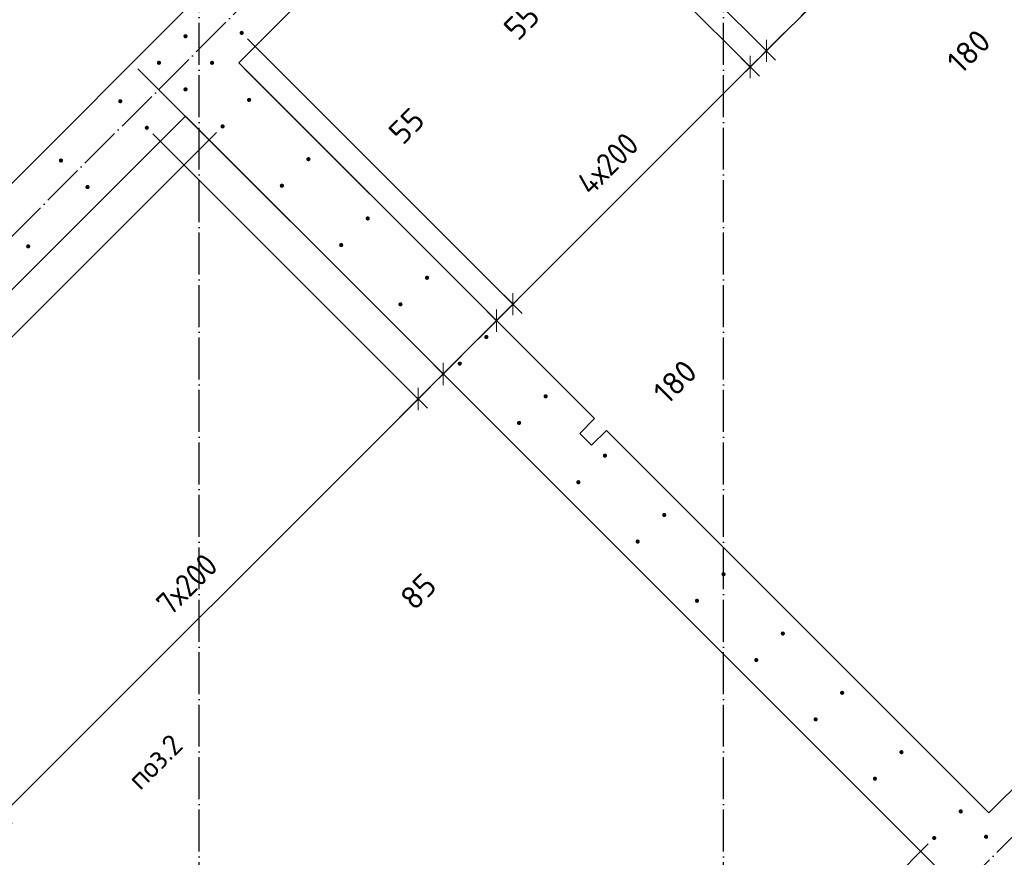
# Model space of a CAD drawing. Header units: millimetres. Extents: x -3026 to 47325, y -2839 to 55854.
# Tile 11 of 130: x 13472 to 15820, y 11032 to 13030. Entities that reach past the tile are written whole.
import ezdxf

# ---------------------------------------------------------------- set-up
doc = ezdxf.new("R2010")
doc.units = ezdxf.units.MM
doc.header["$PDMODE"] = 65
doc.linetypes.add('______11', pattern=[125, 100, -12.5, 0, -12.5])
doc.linetypes.add('______5', pattern=[275, 200, -25, 25, -25])
for name, color, linetype, lineweight in [('Standard', 7, 'Continuous', 25), ('Арм.стержн. вертикальными 1', 22, 'Continuous', 35), ('Размерная линия_ общее', 7, 'Continuous', 13)]:
    doc.layers.add(name, color=color, linetype=linetype, lineweight=lineweight)
doc.layers.add('Осевая линия_ общее', color=7, linetype='______5', lineweight=13, true_color=0xa0a0a0)
doc.styles.add('ISOCPEUR', font='ISOCPEUR')
doc.dimstyles.new('DIMSTYLE_13', dxfattribs={"dimtxt": 55, "dimasz": 62.5, "dimexe": 0, "dimexo": 0, "dimgap": 27.5, "dimtad": 0, "dimdec": 0, "dimrnd": 5, "dimzin": 12, "dimdsep": 46, "dimtxsty": 'ISOCPEUR', "dimblk1": 'ALL_ML_STRICH', "dimblk2": 'ALL_ML_STRICH', "dimsah": 1, "dimcen": 0, "dimclrd": 7, "dimclre": 256, "dimclrt": 7, "dimadec": 0, "dimazin": 0, "dimtfac": 1, "dimtdec": 0, "dimtix": 1, "dimtmove": 2, "dimatfit": 3, "dimfxl": 0, "dimtzin": 0, "dimlwd": 0, "dimlwe": -3, "dimarcsym": 0})
doc.dimstyles.new('DIMSTYLE_3', dxfattribs={"dimtxt": 55, "dimasz": 62.5, "dimexe": 0, "dimexo": 0, "dimgap": 27.5, "dimtad": 2, "dimdec": 0, "dimrnd": 5, "dimzin": 12, "dimdsep": 46, "dimtxsty": 'ISOCPEUR', "dimblk1": 'ALL_ML_STRICH', "dimblk2": 'ALL_ML_STRICH', "dimsah": 1, "dimcen": 0, "dimclrd": 7, "dimclre": 256, "dimclrt": 7, "dimadec": 0, "dimazin": 0, "dimtfac": 1, "dimtdec": 0, "dimtix": 1, "dimtmove": 2, "dimatfit": 3, "dimfxl": 0, "dimtzin": 0, "dimlwd": 0, "dimlwe": -3, "dimarcsym": 0})
doc.dimstyles.new('DIMSTYLE_8', dxfattribs={"dimtxt": 55, "dimasz": 62.5, "dimexe": 0, "dimexo": 0, "dimgap": 27.5, "dimtad": 2, "dimdec": 0, "dimrnd": 5, "dimzin": 12, "dimdsep": 46, "dimtxsty": 'ISOCPEUR', "dimblk1": 'ALL_ML_STRICH', "dimblk2": 'ALL_ML_STRICH', "dimsah": 1, "dimcen": 0, "dimclrd": 7, "dimclre": 256, "dimclrt": 7, "dimadec": 0, "dimazin": 0, "dimtfac": 1, "dimtdec": 0, "dimtix": 1, "dimtmove": 2, "dimatfit": 3, "dimfxl": 0, "dimtvp": 1.2, "dimtzin": 0, "dimlwd": 0, "dimlwe": -3, "dimarcsym": 0})
doc.dimstyles.new('DIMSTYLE_9', dxfattribs={"dimtxt": 55, "dimasz": 62.5, "dimexe": 0, "dimexo": 0, "dimgap": 27.5, "dimtad": 0, "dimdec": 0, "dimrnd": 5, "dimzin": 12, "dimdsep": 46, "dimtxsty": 'ISOCPEUR', "dimblk1": 'ALL_ML_STRICH', "dimblk2": 'ALL_ML_STRICH', "dimsah": 1, "dimcen": 0, "dimclrd": 7, "dimclre": 256, "dimclrt": 7, "dimadec": 0, "dimazin": 0, "dimtfac": 1, "dimtdec": 0, "dimtix": 1, "dimtmove": 2, "dimatfit": 3, "dimfxl": 0, "dimtvp": 1.2, "dimtzin": 0, "dimlwd": 0, "dimlwe": -3, "dimarcsym": 0})

# ---------------------------------------------------------------- blocks, each defined once
blk = doc.blocks.new('СЛОЖНЫЙ_ОБЪЕКТ_0')
at = {"layer": 'Осевая линия_ общее', "color": 253, "linetype": '______11', "lineweight": -3, "true_color": 0xa0a0a0, "transparency": 33554687}
for p, q in [((13900, -2590), (13900, 47490)), ((15150, -2590), (15150, 40000)), ((3543.2, 2603.2), (20704.7, 19764.7)), ((5452.4, 694), (22613.9, 17855.5))]:
    blk.add_line(p, q, dxfattribs=at)
blk = doc.blocks.new('ALL_ML_STRICH')
at = {"color": 0, "linetype": 'ByBlock', "lineweight": -2}
for p, q in [((0, -0.5), (0, 0.5)), ((-1, 0), (0.5, 0)), ((-0.3, -0.3), (0.3, 0.3))]:
    blk.add_line(p, q, dxfattribs=at)
blk = doc.blocks.new('*D307')
at = {"layer": 'DEFPOINTS', "color": 7, "linetype": 'Continuous', "lineweight": 13, "transparency": 33554687}
for p in [(13867, 12799.7), (12629.6, 11816.8), (11876.4, 11063.6)]:
    blk.add_point(p, dxfattribs=at)
at = {"layer": 'Размерная линия_ общее', "color": 253, "linetype": 'Continuous', "lineweight": -2, "true_color": 0xa0a0a0, "transparency": 33554687}
for p, q in [((13852.9, 12785.5), (12003.7, 10936.4)), ((12615.4, 11802.7), (11876.4, 11063.6))]:
    blk.add_line(p, q, dxfattribs=at)
at = {"layer": 'Размерная линия_ общее', "color": 7, "linetype": 'Continuous', "lineweight": -2, "transparency": 33554687}
blk.add_line((11876.4, 11063.6), (12003.7, 10936.4), dxfattribs=at)
at = {"layer": 'Размерная линия_ общее', "color": 7, "linetype": 'Continuous', "lineweight": 13, "transparency": 33554687, "yscale": 62.5, "zscale": 62.5}
for p, xscale, rotation in [((11876.4, 11063.6), 62.50000000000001, 135.0000278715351), ((12003.7, 10936.4), 62.5, 315.0000278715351)]:
    blk.add_blockref('ALL_ML_STRICH', p, dxfattribs=dict(at, xscale=xscale, rotation=rotation))
at = {"layer": 'Размерная линия_ общее', "color": 7, "linetype": 'Continuous', "lineweight": 13, "transparency": 33554687, "insert": (11949.8, 10591.3), "char_height": 55, "width": 165, "attachment_point": 5, "rotation": 315, "style": 'ISOCPEUR'}
blk.add_mtext('\\A1;{180}', dxfattribs=at)
blk = doc.blocks.new('*D308')
at = {"layer": 'DEFPOINTS', "color": 7, "linetype": 'Continuous', "lineweight": 13, "transparency": 33554687}
for p in [(13867, 12799.7), (13955.7, 12775.3), (12003.7, 10936.4)]:
    blk.add_point(p, dxfattribs=at)
at = {"layer": 'Размерная линия_ общее', "color": 253, "linetype": 'Continuous', "lineweight": -2, "true_color": 0xa0a0a0, "transparency": 33554687}
for p, q in [((13852.9, 12785.5), (12003.7, 10936.4)), ((13941.6, 12761.1), (12060.3, 10879.8))]:
    blk.add_line(p, q, dxfattribs=at)
at = {"layer": 'Размерная линия_ общее', "color": 7, "linetype": 'Continuous', "lineweight": -2, "transparency": 33554687}
blk.add_line((12003.7, 10936.4), (12060.3, 10879.8), dxfattribs=at)
at = {"layer": 'Размерная линия_ общее', "color": 7, "linetype": 'Continuous', "lineweight": 13, "transparency": 33554687, "yscale": 62.5, "zscale": 62.5}
for p, xscale, rotation in [((12003.7, 10936.4), 62.50000000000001, 135.0000278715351), ((12060.3, 10879.8), 62.5, 315.0000278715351)]:
    blk.add_blockref('ALL_ML_STRICH', p, dxfattribs=dict(at, xscale=xscale, rotation=rotation))
at = {"layer": 'Размерная линия_ общее', "color": 7, "linetype": 'Continuous', "lineweight": 13, "transparency": 33554687, "insert": (12523.9, 11039.2), "char_height": 55, "width": 110, "attachment_point": 5, "rotation": 315, "style": 'ISOCPEUR'}
blk.add_mtext('\\A1;{80}', dxfattribs=at)
blk = doc.blocks.new('*D309')
at = {"layer": 'DEFPOINTS', "color": 7, "linetype": 'Continuous', "lineweight": 13, "transparency": 33554687}
for p in [(13955.7, 12775.3), (15652.8, 11078.2), (12060.3, 10879.8)]:
    blk.add_point(p, dxfattribs=at)
at = {"layer": 'Размерная линия_ общее', "color": 253, "linetype": 'Continuous', "lineweight": -2, "true_color": 0xa0a0a0, "transparency": 33554687}
for p, q in [((13941.6, 12761.1), (12060.3, 10879.8)), ((15638.7, 11064.1), (13757.3, 9182.7))]:
    blk.add_line(p, q, dxfattribs=at)
at = {"layer": 'Размерная линия_ общее', "color": 7, "linetype": 'Continuous', "lineweight": -2, "transparency": 33554687}
blk.add_line((12060.3, 10879.8), (13757.3, 9182.7), dxfattribs=at)
at = {"layer": 'Размерная линия_ общее', "color": 7, "linetype": 'Continuous', "lineweight": 13, "transparency": 33554687, "yscale": 62.5, "zscale": 62.5}
for p, xscale, rotation in [((12060.3, 10879.8), 62.50000000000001, 135.0000278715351), ((13757.3, 9182.7), 62.5, 315.0000278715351)]:
    blk.add_blockref('ALL_ML_STRICH', p, dxfattribs=dict(at, xscale=xscale, rotation=rotation))
at = {"layer": 'Размерная линия_ общее', "color": 7, "linetype": 'Continuous', "lineweight": 13, "transparency": 33554687, "insert": (12850.4, 10238.1), "char_height": 55, "width": 2.75, "attachment_point": 1, "rotation": 315, "line_spacing_factor": 0.60241, "style": 'ISOCPEUR'}
blk.add_mtext('\\W0.91;12х200=2400', dxfattribs=at)
blk = doc.blocks.new('*D310')
at = {"layer": 'DEFPOINTS', "color": 7, "linetype": 'Continuous', "lineweight": 13, "transparency": 33554687}
for p in [(15652.8, 11078.2), (15648.9, 11017.8), (13757.3, 9182.7)]:
    blk.add_point(p, dxfattribs=at)
at = {"layer": 'Размерная линия_ общее', "color": 253, "linetype": 'Continuous', "lineweight": -2, "true_color": 0xa0a0a0, "transparency": 33554687}
for p, q in [((15638.7, 11064.1), (13757.3, 9182.7)), ((15634.8, 11003.6), (13785.6, 9154.5))]:
    blk.add_line(p, q, dxfattribs=at)
at = {"layer": 'Размерная линия_ общее', "color": 7, "linetype": 'Continuous', "lineweight": -2, "transparency": 33554687}
blk.add_line((13757.3, 9182.7), (13785.6, 9154.5), dxfattribs=at)
at = {"layer": 'Размерная линия_ общее', "color": 7, "linetype": 'Continuous', "lineweight": 13, "transparency": 33554687, "yscale": 62.5, "zscale": 62.5}
for p, xscale, rotation in [((13757.3, 9182.7), 62.50000000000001, 135.0000278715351), ((13785.6, 9154.5), 62.5, 315.0000278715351)]:
    blk.add_blockref('ALL_ML_STRICH', p, dxfattribs=dict(at, xscale=xscale, rotation=rotation))
at = {"layer": 'Размерная линия_ общее', "color": 7, "linetype": 'Continuous', "lineweight": 13, "transparency": 33554687, "insert": (13979.3, 9076), "char_height": 55, "width": 110, "attachment_point": 5, "rotation": 315, "style": 'ISOCPEUR'}
blk.add_mtext('\\A1;{40}', dxfattribs=at)
blk = doc.blocks.new('*D419')
at = {"layer": 'DEFPOINTS', "color": 7, "linetype": 'Continuous', "lineweight": 13, "transparency": 33554687}
for p in [(13775.1, 12772.1), (12785.1, 11782.2), (13432.1, 11135.2)]:
    blk.add_point(p, dxfattribs=at)
at = {"layer": 'Размерная линия_ общее', "color": 253, "linetype": 'Continuous', "lineweight": -2, "true_color": 0xa0a0a0, "transparency": 33554687}
for p, q in [((13789.2, 12758), (14422.1, 12125.1)), ((12799.3, 11768), (13432.1, 11135.2))]:
    blk.add_line(p, q, dxfattribs=at)
at = {"layer": 'Размерная линия_ общее', "color": 7, "linetype": 'Continuous', "lineweight": -2, "transparency": 33554687}
blk.add_line((13432.1, 11135.2), (14422.1, 12125.1), dxfattribs=at)
at = {"layer": 'Размерная линия_ общее', "color": 7, "linetype": 'Continuous', "lineweight": 13, "transparency": 33554687, "yscale": 62.5, "zscale": 62.5}
for p, xscale, rotation in [((14422.1, 12125.1), 62.50000000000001, 45.00000000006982), ((13432.1, 11135.2), 62.49999999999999, 225.0000000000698)]:
    blk.add_blockref('ALL_ML_STRICH', p, dxfattribs=dict(at, xscale=xscale, rotation=rotation))
at = {"layer": 'Размерная линия_ общее', "color": 7, "linetype": 'Continuous', "lineweight": 13, "transparency": 33554687, "insert": (13792.7, 11644.3), "char_height": 55, "width": 2.75, "attachment_point": 1, "rotation": 45, "line_spacing_factor": 0.60241, "style": 'ISOCPEUR'}
blk.add_mtext('\\W0.91;7х200', dxfattribs=at)
blk = doc.blocks.new('*D420')
at = {"layer": 'DEFPOINTS', "color": 7, "linetype": 'Continuous', "lineweight": 13, "transparency": 33554687}
for p in [(13739.7, 12927), (13775.1, 12772.1), (14422.1, 12125.1)]:
    blk.add_point(p, dxfattribs=at)
at = {"layer": 'Размерная линия_ общее', "color": 253, "linetype": 'Continuous', "lineweight": -2, "true_color": 0xa0a0a0, "transparency": 33554687}
for p, q in [((13753.9, 12912.8), (14481.8, 12184.9)), ((13789.2, 12758), (14422.1, 12125.1))]:
    blk.add_line(p, q, dxfattribs=at)
at = {"layer": 'Размерная линия_ общее', "color": 7, "linetype": 'Continuous', "lineweight": -2, "transparency": 33554687}
blk.add_line((14422.1, 12125.1), (14481.8, 12184.9), dxfattribs=at)
at = {"layer": 'Размерная линия_ общее', "color": 7, "linetype": 'Continuous', "lineweight": 13, "transparency": 33554687, "yscale": 62.5, "zscale": 62.5}
for p, xscale, rotation in [((14481.8, 12184.9), 62.50000000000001, 45.00000000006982), ((14422.1, 12125.1), 62.49999999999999, 225.0000000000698)]:
    blk.add_blockref('ALL_ML_STRICH', p, dxfattribs=dict(at, xscale=xscale, rotation=rotation))
at = {"layer": 'Размерная линия_ общее', "color": 7, "linetype": 'Continuous', "lineweight": 13, "transparency": 33554687, "insert": (14422.4, 11666.1), "char_height": 55, "width": 110, "attachment_point": 5, "rotation": 45, "style": 'ISOCPEUR'}
blk.add_mtext('\\A1;{85}', dxfattribs=at)
blk = doc.blocks.new('*D421')
at = {"layer": 'DEFPOINTS', "color": 7, "linetype": 'Continuous', "lineweight": 13, "transparency": 33554687}
for p in [(13739.7, 12927), (13994.3, 12927), (14481.8, 12184.9)]:
    blk.add_point(p, dxfattribs=at)
at = {"layer": 'Размерная линия_ общее', "color": 253, "linetype": 'Continuous', "lineweight": -2, "true_color": 0xa0a0a0, "transparency": 33554687}
for p, q in [((13753.9, 12912.8), (14481.8, 12184.9)), ((14008.4, 12912.8), (14609.1, 12312.1))]:
    blk.add_line(p, q, dxfattribs=at)
at = {"layer": 'Размерная линия_ общее', "color": 7, "linetype": 'Continuous', "lineweight": -2, "transparency": 33554687}
blk.add_line((14481.8, 12184.9), (14609.1, 12312.1), dxfattribs=at)
at = {"layer": 'Размерная линия_ общее', "color": 7, "linetype": 'Continuous', "lineweight": 13, "transparency": 33554687, "yscale": 62.5, "zscale": 62.5}
for p, xscale, rotation in [((14609.1, 12312.1), 62.50000000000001, 45.00000000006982), ((14481.8, 12184.9), 62.49999999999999, 225.0000000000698)]:
    blk.add_blockref('ALL_ML_STRICH', p, dxfattribs=dict(at, xscale=xscale, rotation=rotation))
at = {"layer": 'Размерная линия_ общее', "color": 7, "linetype": 'Continuous', "lineweight": 13, "transparency": 33554687, "insert": (15034.9, 12166.5), "char_height": 55, "width": 165, "attachment_point": 5, "rotation": 45, "style": 'ISOCPEUR'}
blk.add_mtext('\\A1;{180}', dxfattribs=at)
blk = doc.blocks.new('*D422')
at = {"layer": 'DEFPOINTS', "color": 7, "linetype": 'Continuous', "lineweight": 13, "transparency": 33554687}
for p in [(14001.4, 12998.4), (13994.3, 12927), (14609.1, 12312.1)]:
    blk.add_point(p, dxfattribs=at)
at = {"layer": 'Размерная линия_ общее', "color": 253, "linetype": 'Continuous', "lineweight": -2, "true_color": 0xa0a0a0, "transparency": 33554687}
for p, q in [((14015.5, 12984.2), (14648.3, 12351.4)), ((14008.4, 12912.8), (14609.1, 12312.1))]:
    blk.add_line(p, q, dxfattribs=at)
at = {"layer": 'Размерная линия_ общее', "color": 7, "linetype": 'Continuous', "lineweight": -2, "transparency": 33554687}
blk.add_line((14609.1, 12312.1), (14648.3, 12351.4), dxfattribs=at)
at = {"layer": 'Размерная линия_ общее', "color": 7, "linetype": 'Continuous', "lineweight": 13, "transparency": 33554687, "yscale": 62.5, "zscale": 62.5}
for p, xscale, rotation in [((14609.1, 12312.1), 62.49999999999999, 225.0000000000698), ((14648.3, 12351.4), 62.50000000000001, 45.00000000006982)]:
    blk.add_blockref('ALL_ML_STRICH', p, dxfattribs=dict(at, xscale=xscale, rotation=rotation))
at = {"layer": 'Размерная линия_ общее', "color": 7, "linetype": 'Continuous', "lineweight": 13, "transparency": 33554687, "insert": (14394.5, 12776.6), "char_height": 55, "width": 110, "attachment_point": 5, "rotation": 45, "style": 'ISOCPEUR'}
blk.add_mtext('\\A1;{55}', dxfattribs=at)
blk = doc.blocks.new('*D423')
at = {"layer": 'DEFPOINTS', "color": 7, "linetype": 'Continuous', "lineweight": 13, "transparency": 33554687}
for p in [(14567, 13564.1), (14001.4, 12998.4), (14648.3, 12351.4)]:
    blk.add_point(p, dxfattribs=at)
at = {"layer": 'Размерная линия_ общее', "color": 253, "linetype": 'Continuous', "lineweight": -2, "true_color": 0xa0a0a0, "transparency": 33554687}
for p, q in [((14581.2, 13549.9), (15214, 12917.1)), ((14015.5, 12984.2), (14648.3, 12351.4))]:
    blk.add_line(p, q, dxfattribs=at)
at = {"layer": 'Размерная линия_ общее', "color": 7, "linetype": 'Continuous', "lineweight": -2, "transparency": 33554687}
blk.add_line((14648.3, 12351.4), (15214, 12917.1), dxfattribs=at)
at = {"layer": 'Размерная линия_ общее', "color": 7, "linetype": 'Continuous', "lineweight": 13, "transparency": 33554687, "yscale": 62.5, "zscale": 62.5}
for p, xscale, rotation in [((15214, 12917.1), 62.50000000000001, 45.00000000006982), ((14648.3, 12351.4), 62.49999999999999, 225.0000000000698)]:
    blk.add_blockref('ALL_ML_STRICH', p, dxfattribs=dict(at, xscale=xscale, rotation=rotation))
at = {"layer": 'Размерная линия_ общее', "color": 7, "linetype": 'Continuous', "lineweight": 13, "transparency": 33554687, "insert": (14795.1, 12646.6), "char_height": 55, "width": 2.75, "attachment_point": 1, "rotation": 45, "line_spacing_factor": 0.60241, "style": 'ISOCPEUR'}
blk.add_mtext('\\W0.91;4х200', dxfattribs=at)
blk = doc.blocks.new('*D424')
at = {"layer": 'DEFPOINTS', "color": 7, "linetype": 'Continuous', "lineweight": 13, "transparency": 33554687}
for p in [(14510.5, 13697.7), (14567, 13564.1), (15214, 12917.1)]:
    blk.add_point(p, dxfattribs=at)
at = {"layer": 'Размерная линия_ общее', "color": 253, "linetype": 'Continuous', "lineweight": -2, "true_color": 0xa0a0a0, "transparency": 33554687}
for p, q in [((14524.6, 13683.6), (15252.6, 12955.6)), ((14581.2, 13549.9), (15214, 12917.1))]:
    blk.add_line(p, q, dxfattribs=at)
at = {"layer": 'Размерная линия_ общее', "color": 7, "linetype": 'Continuous', "lineweight": -2, "transparency": 33554687}
blk.add_line((15214, 12917.1), (15252.6, 12955.6), dxfattribs=at)
at = {"layer": 'Размерная линия_ общее', "color": 7, "linetype": 'Continuous', "lineweight": 13, "transparency": 33554687, "yscale": 62.5, "zscale": 62.5}
for p, xscale, rotation in [((15252.6, 12955.6), 62.50000000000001, 45.00000000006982), ((15214, 12917.1), 62.49999999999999, 225.0000000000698)]:
    blk.add_blockref('ALL_ML_STRICH', p, dxfattribs=dict(at, xscale=xscale, rotation=rotation))
at = {"layer": 'Размерная линия_ общее', "color": 7, "linetype": 'Continuous', "lineweight": 13, "transparency": 33554687, "insert": (14668.9, 13024.5), "char_height": 55, "width": 110, "attachment_point": 5, "rotation": 45, "style": 'ISOCPEUR'}
blk.add_mtext('\\A1;{55}', dxfattribs=at)
blk = doc.blocks.new('*D425')
at = {"layer": 'DEFPOINTS', "color": 7, "linetype": 'Continuous', "lineweight": 13, "transparency": 33554687}
for p in [(14637.8, 13825), (14510.5, 13697.7), (15252.6, 12955.6)]:
    blk.add_point(p, dxfattribs=at)
at = {"layer": 'Размерная линия_ общее', "color": 253, "linetype": 'Continuous', "lineweight": -2, "true_color": 0xa0a0a0, "transparency": 33554687}
for p, q in [((14651.9, 13810.8), (15379.8, 13082.9)), ((14524.6, 13683.6), (15252.6, 12955.6))]:
    blk.add_line(p, q, dxfattribs=at)
at = {"layer": 'Размерная линия_ общее', "color": 7, "linetype": 'Continuous', "lineweight": -2, "transparency": 33554687}
blk.add_line((15252.6, 12955.6), (15379.8, 13082.9), dxfattribs=at)
at = {"layer": 'Размерная линия_ общее', "color": 7, "linetype": 'Continuous', "lineweight": 13, "transparency": 33554687, "yscale": 62.5, "zscale": 62.5}
for p, xscale, rotation in [((15379.8, 13082.9), 62.50000000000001, 45.00000000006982), ((15252.6, 12955.6), 62.49999999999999, 225.0000000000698)]:
    blk.add_blockref('ALL_ML_STRICH', p, dxfattribs=dict(at, xscale=xscale, rotation=rotation))
at = {"layer": 'Размерная линия_ общее', "color": 7, "linetype": 'Continuous', "lineweight": 13, "transparency": 33554687, "insert": (15735.1, 12954.5), "char_height": 55, "width": 165, "attachment_point": 5, "rotation": 45, "style": 'ISOCPEUR'}
blk.add_mtext('\\A1;{180}', dxfattribs=at)

msp = doc.modelspace()

# ---------------------------------------------------------------- hatches: boundary and pattern name
at = {"layer": 'Арм.стержн. вертикальными 1', "linetype": 'Continuous', "lineweight": 50, "transparency": 33554687}
for points in [[(13872.4, 12990.3), (13872, 12992.2), (13870.9, 12993.8), (13869.3, 12994.9), (13867.4, 12995.3), (13865.4, 12994.9), (13863.8, 12993.8), (13862.7, 12992.2), (13862.4, 12990.3), (13862.7, 12988.4), (13863.8, 12986.8), (13865.4, 12985.7), (13867.4, 12985.3), (13869.3, 12985.7), (13870.9, 12986.8), (13872, 12988.4)], [(14006.4, 12998.4), (14006, 13000.3), (14004.9, 13001.9), (14003.3, 13003), (14001.4, 13003.4), (13999.4, 13003), (13997.8, 13001.9), (13996.7, 13000.3), (13996.4, 12998.4), (13996.7, 12996.5), (13997.8, 12994.8), (13999.4, 12993.8), (14001.4, 12993.4), (14003.3, 12993.8), (14004.9, 12994.8), (14006, 12996.5)], [(13809.1, 12927), (13808.7, 12928.9), (13807.6, 12930.5), (13806, 12931.6), (13804.1, 12932), (13802.1, 12931.6), (13800.5, 12930.5), (13799.4, 12928.9), (13799.1, 12927), (13799.4, 12925.1), (13800.5, 12923.4), (13802.1, 12922.4), (13804.1, 12922), (13806, 12922.4), (13807.6, 12923.4), (13808.7, 12925.1)], [(13935.7, 12927), (13935.3, 12928.9), (13934.2, 12930.5), (13932.6, 12931.6), (13930.7, 12932), (13928.8, 12931.6), (13927.1, 12930.5), (13926, 12928.9), (13925.7, 12927), (13926, 12925.1), (13927.1, 12923.4), (13928.8, 12922.4), (13930.7, 12922), (13932.6, 12922.4), (13934.2, 12923.4), (13935.3, 12925.1)], [(13872.4, 12863.7), (13872, 12865.6), (13870.9, 12867.2), (13869.3, 12868.3), (13867.4, 12868.7), (13865.4, 12868.3), (13863.8, 12867.2), (13862.7, 12865.6), (13862.4, 12863.7), (13862.7, 12861.8), (13863.8, 12860.1), (13865.4, 12859.1), (13867.4, 12858.7), (13869.3, 12859.1), (13870.9, 12860.1), (13872, 12861.8)], [(13716.8, 12835.4), (13716.4, 12837.3), (13715.3, 12838.9), (13713.7, 12840), (13711.8, 12840.4), (13709.9, 12840), (13708.2, 12838.9), (13707.2, 12837.3), (13706.8, 12835.4), (13707.2, 12833.5), (13708.2, 12831.9), (13709.9, 12830.8), (13711.8, 12830.4), (13713.7, 12830.8), (13715.3, 12831.9), (13716.4, 12833.5)], [(14024.1, 12838.6), (14023.7, 12840.5), (14022.6, 12842.1), (14021, 12843.2), (14019.1, 12843.6), (14017.1, 12843.2), (14015.5, 12842.1), (14014.4, 12840.5), (14014.1, 12838.6), (14014.4, 12836.7), (14015.5, 12835.1), (14017.1, 12834), (14019.1, 12833.6), (14021, 12834), (14022.6, 12835.1), (14023.7, 12836.7)], [(13780.1, 12772.1), (13779.7, 12774), (13778.6, 12775.6), (13777, 12776.7), (13775.1, 12777.1), (13773.2, 12776.7), (13771.5, 12775.6), (13770.5, 12774), (13770.1, 12772.1), (13770.5, 12770.2), (13771.5, 12768.6), (13773.2, 12767.5), (13775.1, 12767.1), (13777, 12767.5), (13778.6, 12768.6), (13779.7, 12770.2)], [(13960.7, 12775.3), (13960.4, 12777.2), (13959.3, 12778.8), (13957.7, 12779.9), (13955.7, 12780.3), (13953.8, 12779.9), (13952.2, 12778.8), (13951.1, 12777.2), (13950.7, 12775.3), (13951.1, 12773.4), (13952.2, 12771.8), (13953.8, 12770.7), (13955.7, 12770.3), (13957.7, 12770.7), (13959.3, 12771.8), (13960.4, 12773.4)], [(13575.4, 12694), (13575, 12695.9), (13573.9, 12697.5), (13572.3, 12698.6), (13570.4, 12699), (13568.4, 12698.6), (13566.8, 12697.5), (13565.7, 12695.9), (13565.4, 12694), (13565.7, 12692.1), (13566.8, 12690.5), (13568.4, 12689.4), (13570.4, 12689), (13572.3, 12689.4), (13573.9, 12690.5), (13575, 12692.1)], [(14165.5, 12697.2), (14165.1, 12699.1), (14164, 12700.7), (14162.4, 12701.8), (14160.5, 12702.2), (14158.6, 12701.8), (14156.9, 12700.7), (14155.9, 12699.1), (14155.5, 12697.2), (14155.9, 12695.3), (14156.9, 12693.6), (14158.6, 12692.6), (14160.5, 12692.2), (14162.4, 12692.6), (14164, 12693.6), (14165.1, 12695.3)], [(13638.7, 12630.7), (13638.3, 12632.6), (13637.2, 12634.2), (13635.6, 12635.3), (13633.7, 12635.7), (13631.7, 12635.3), (13630.1, 12634.2), (13629, 12632.6), (13628.7, 12630.7), (13629, 12628.8), (13630.1, 12627.1), (13631.7, 12626.1), (13633.7, 12625.7), (13635.6, 12626.1), (13637.2, 12627.1), (13638.3, 12628.8)], [(14102.2, 12633.9), (14101.8, 12635.8), (14100.7, 12637.4), (14099.1, 12638.5), (14097.2, 12638.9), (14095.3, 12638.5), (14093.6, 12637.4), (14092.5, 12635.8), (14092.2, 12633.9), (14092.5, 12632), (14093.6, 12630.3), (14095.3, 12629.2), (14097.2, 12628.9), (14099.1, 12629.2), (14100.7, 12630.3), (14101.8, 12632)], [(14306.9, 12555.8), (14306.5, 12557.7), (14305.4, 12559.3), (14303.8, 12560.4), (14301.9, 12560.8), (14300, 12560.4), (14298.4, 12559.3), (14297.3, 12557.7), (14296.9, 12555.8), (14297.3, 12553.8), (14298.4, 12552.2), (14300, 12551.1), (14301.9, 12550.8), (14303.8, 12551.1), (14305.4, 12552.2), (14306.5, 12553.8)], [(13497.2, 12489.3), (13496.9, 12491.2), (13495.8, 12492.8), (13494.2, 12493.9), (13492.2, 12494.3), (13490.3, 12493.9), (13488.7, 12492.8), (13487.6, 12491.2), (13487.2, 12489.3), (13487.6, 12487.3), (13488.7, 12485.7), (13490.3, 12484.6), (13492.2, 12484.3), (13494.2, 12484.6), (13495.8, 12485.7), (13496.9, 12487.3)], [(14243.6, 12492.4), (14243.2, 12494.4), (14242.1, 12496), (14240.5, 12497.1), (14238.6, 12497.4), (14236.7, 12497.1), (14235.1, 12496), (14234, 12494.4), (14233.6, 12492.4), (14234, 12490.5), (14235.1, 12488.9), (14236.7, 12487.8), (14238.6, 12487.4), (14240.5, 12487.8), (14242.1, 12488.9), (14243.2, 12490.5)], [(14448.3, 12414.3), (14447.9, 12416.2), (14446.9, 12417.9), (14445.2, 12418.9), (14443.3, 12419.3), (14441.4, 12418.9), (14439.8, 12417.9), (14438.7, 12416.2), (14438.3, 12414.3), (14438.7, 12412.4), (14439.8, 12410.8), (14441.4, 12409.7), (14443.3, 12409.3), (14445.2, 12409.7), (14446.9, 12410.8), (14447.9, 12412.4)], [(14385, 12351), (14384.6, 12352.9), (14383.5, 12354.6), (14381.9, 12355.6), (14380, 12356), (14378.1, 12355.6), (14376.5, 12354.6), (14375.4, 12352.9), (14375, 12351), (14375.4, 12349.1), (14376.5, 12347.5), (14378.1, 12346.4), (14380, 12346), (14381.9, 12346.4), (14383.5, 12347.5), (14384.6, 12349.1)], [(14589.7, 12272.9), (14589.4, 12274.8), (14588.3, 12276.4), (14586.7, 12277.5), (14584.7, 12277.9), (14582.8, 12277.5), (14581.2, 12276.4), (14580.1, 12274.8), (14579.7, 12272.9), (14580.1, 12271), (14581.2, 12269.4), (14582.8, 12268.3), (14584.7, 12267.9), (14586.7, 12268.3), (14588.3, 12269.4), (14589.4, 12271)], [(14526.4, 12209.6), (14526.1, 12211.5), (14525, 12213.1), (14523.3, 12214.2), (14521.4, 12214.6), (14519.5, 12214.2), (14517.9, 12213.1), (14516.8, 12211.5), (14516.4, 12209.6), (14516.8, 12207.7), (14517.9, 12206.1), (14519.5, 12205), (14521.4, 12204.6), (14523.3, 12205), (14525, 12206.1), (14526.1, 12207.7)], [(14731.2, 12131.5), (14730.8, 12133.4), (14729.7, 12135), (14728.1, 12136.1), (14726.2, 12136.5), (14724.2, 12136.1), (14722.6, 12135), (14721.5, 12133.4), (14721.2, 12131.5), (14721.5, 12129.6), (14722.6, 12128), (14724.2, 12126.9), (14726.2, 12126.5), (14728.1, 12126.9), (14729.7, 12128), (14730.8, 12129.6)], [(14667.9, 12068.2), (14667.5, 12070.1), (14666.4, 12071.7), (14664.8, 12072.8), (14662.9, 12073.2), (14660.9, 12072.8), (14659.3, 12071.7), (14658.2, 12070.1), (14657.9, 12068.2), (14658.2, 12066.3), (14659.3, 12064.6), (14660.9, 12063.6), (14662.9, 12063.2), (14664.8, 12063.6), (14666.4, 12064.6), (14667.5, 12066.3)], [(14872.6, 11990.1), (14872.2, 11992), (14871.1, 11993.6), (14869.5, 11994.7), (14867.6, 11995.1), (14865.7, 11994.7), (14864, 11993.6), (14863, 11992), (14862.6, 11990.1), (14863, 11988.2), (14864, 11986.5), (14865.7, 11985.4), (14867.6, 11985.1), (14869.5, 11985.4), (14871.1, 11986.5), (14872.2, 11988.2)], [(14809.3, 11926.8), (14808.9, 11928.7), (14807.8, 11930.3), (14806.2, 11931.4), (14804.3, 11931.8), (14802.4, 11931.4), (14800.7, 11930.3), (14799.7, 11928.7), (14799.3, 11926.8), (14799.7, 11924.8), (14800.7, 11923.2), (14802.4, 11922.1), (14804.3, 11921.8), (14806.2, 11922.1), (14807.8, 11923.2), (14808.9, 11924.8)], [(15014, 11848.6), (15013.6, 11850.6), (15012.5, 11852.2), (15010.9, 11853.3), (15009, 11853.6), (15007.1, 11853.3), (15005.5, 11852.2), (15004.4, 11850.6), (15004, 11848.6), (15004.4, 11846.7), (15005.5, 11845.1), (15007.1, 11844), (15009, 11843.6), (15010.9, 11844), (15012.5, 11845.1), (15013.6, 11846.7)], [(14950.7, 11785.3), (14950.3, 11787.2), (14949.2, 11788.9), (14947.6, 11790), (14945.7, 11790.3), (14943.8, 11790), (14942.2, 11788.9), (14941.1, 11787.2), (14940.7, 11785.3), (14941.1, 11783.4), (14942.2, 11781.8), (14943.8, 11780.7), (14945.7, 11780.3), (14947.6, 11780.7), (14949.2, 11781.8), (14950.3, 11783.4)], [(15155.4, 11707.2), (15155, 11709.1), (15154, 11710.8), (15152.3, 11711.8), (15150.4, 11712.2), (15148.5, 11711.8), (15146.9, 11710.8), (15145.8, 11709.1), (15145.4, 11707.2), (15145.8, 11705.3), (15146.9, 11703.7), (15148.5, 11702.6), (15150.4, 11702.2), (15152.3, 11702.6), (15154, 11703.7), (15155, 11705.3)], [(15092.1, 11643.9), (15091.7, 11645.8), (15090.7, 11647.5), (15089, 11648.5), (15087.1, 11648.9), (15085.2, 11648.5), (15083.6, 11647.5), (15082.5, 11645.8), (15082.1, 11643.9), (15082.5, 11642), (15083.6, 11640.4), (15085.2, 11639.3), (15087.1, 11638.9), (15089, 11639.3), (15090.7, 11640.4), (15091.7, 11642)], [(15296.8, 11565.8), (15296.5, 11567.7), (15295.4, 11569.3), (15293.8, 11570.4), (15291.8, 11570.8), (15289.9, 11570.4), (15288.3, 11569.3), (15287.2, 11567.7), (15286.8, 11565.8), (15287.2, 11563.9), (15288.3, 11562.3), (15289.9, 11561.2), (15291.8, 11560.8), (15293.8, 11561.2), (15295.4, 11562.3), (15296.5, 11563.9)], [(15233.5, 11502.5), (15233.2, 11504.4), (15232.1, 11506), (15230.5, 11507.1), (15228.5, 11507.5), (15226.6, 11507.1), (15225, 11506), (15223.9, 11504.4), (15223.5, 11502.5), (15223.9, 11500.6), (15225, 11499), (15226.6, 11497.9), (15228.5, 11497.5), (15230.5, 11497.9), (15232.1, 11499), (15233.2, 11500.6)], [(15438.3, 11424.4), (15437.9, 11426.3), (15436.8, 11427.9), (15435.2, 11429), (15433.3, 11429.4), (15431.4, 11429), (15429.7, 11427.9), (15428.6, 11426.3), (15428.3, 11424.4), (15428.6, 11422.5), (15429.7, 11420.8), (15431.4, 11419.8), (15433.3, 11419.4), (15435.2, 11419.8), (15436.8, 11420.8), (15437.9, 11422.5)], [(15375, 11361.1), (15374.6, 11363), (15373.5, 11364.6), (15371.9, 11365.7), (15370, 11366.1), (15368, 11365.7), (15366.4, 11364.6), (15365.3, 11363), (15365, 11361.1), (15365.3, 11359.2), (15366.4, 11357.5), (15368, 11356.5), (15370, 11356.1), (15371.9, 11356.5), (15373.5, 11357.5), (15374.6, 11359.2)], [(15579.7, 11283), (15579.3, 11284.9), (15578.2, 11286.5), (15576.6, 11287.6), (15574.7, 11288), (15572.8, 11287.6), (15571.2, 11286.5), (15570.1, 11284.9), (15569.7, 11283), (15570.1, 11281), (15571.2, 11279.4), (15572.8, 11278.3), (15574.7, 11278), (15576.6, 11278.3), (15578.2, 11279.4), (15579.3, 11281)], [(15516.4, 11219.7), (15516, 11221.6), (15514.9, 11223.2), (15513.3, 11224.3), (15511.4, 11224.7), (15509.5, 11224.3), (15507.8, 11223.2), (15506.8, 11221.6), (15506.4, 11219.7), (15506.8, 11217.7), (15507.8, 11216.1), (15509.5, 11215), (15511.4, 11214.7), (15513.3, 11215), (15514.9, 11216.1), (15516, 11217.7)], [(15721.1, 11141.5), (15720.7, 11143.5), (15719.6, 11145.1), (15718, 11146.2), (15716.1, 11146.5), (15714.2, 11146.2), (15712.6, 11145.1), (15711.5, 11143.5), (15711.1, 11141.5), (15711.5, 11139.6), (15712.6, 11138), (15714.2, 11136.9), (15716.1, 11136.5), (15718, 11136.9), (15719.6, 11138), (15720.7, 11139.6)], [(15657.8, 11078.2), (15657.4, 11080.1), (15656.3, 11081.8), (15654.7, 11082.8), (15652.8, 11083.2), (15650.9, 11082.8), (15649.3, 11081.8), (15648.2, 11080.1), (15647.8, 11078.2), (15648.2, 11076.3), (15649.3, 11074.7), (15650.9, 11073.6), (15652.8, 11073.2), (15654.7, 11073.6), (15656.3, 11074.7), (15657.4, 11076.3)], [(15781.6, 11081.1), (15781.2, 11083), (15780.1, 11084.6), (15778.5, 11085.7), (15776.6, 11086.1), (15774.7, 11085.7), (15773, 11084.6), (15771.9, 11083), (15771.6, 11081.1), (15771.9, 11079.2), (15773, 11077.5), (15774.7, 11076.5), (15776.6, 11076.1), (15778.5, 11076.5), (15780.1, 11077.5), (15781.2, 11079.2)]]:
    msp.add_hatch(color=4, dxfattribs=at).paths.add_polyline_path(points)

# ---------------------------------------------------------------- linework, layer by layer
at = {"color": 7, "linetype": 'Continuous', "lineweight": 25, "transparency": 33554687}
msp.add_line((15783.3, 11138), (18643.5, 13998.2), dxfattribs=at)
at = {"layer": 'Standard', "color": 7, "linetype": 'Continuous', "lineweight": 25, "transparency": 33554687}
for p, q in [((12629.6, 11816.8), (14510.5, 13697.7)), ((14637.8, 13570.4), (13994.3, 12927)), ((13994.3, 12927), (14842.8, 12078.4)), ((13867, 12799.7), (12629.6, 11562.2)), ((15656, 11010.7), (13867, 12799.7)), ((14842.8, 12078.4), (14807.5, 12043.1)), ((14835.7, 12014.8), (14871.1, 12050.2)), ((14871.1, 12050.2), (15783.3, 11138)), ((14807.5, 12043.1), (14835.7, 12014.8))]:
    msp.add_line(p, q, dxfattribs=at)

# ---------------------------------------------------------------- block references
at = {"layer": 'Осевая линия_ общее', "color": 253, "linetype": '______11', "lineweight": -3, "true_color": 0xa0a0a0, "transparency": 33554687}
msp.add_blockref('СЛОЖНЫЙ_ОБЪЕКТ_0', (0, 0), dxfattribs=at)

# ---------------------------------------------------------------- texts
at = {"layer": 'Standard', "color": 7, "linetype": 'Continuous', "lineweight": 18, "transparency": 33554687, "insert": (13741.6, 11207), "char_height": 50, "width": 175.962, "attachment_point": 4, "rotation": 45, "style": 'ISOCPEUR'}
msp.add_mtext('\\A1;{\\fISOCPEUR|i0|b0;\\H50.000000;\\W1.000000;\\C7;поз.2}\\P', dxfattribs=at)

# ---------------------------------------------------------------- dimensions: what is measured, and where the dimension line sits
at = {"layer": 'Размерная линия_ общее', "color": 7, "linetype": 'Continuous', "lineweight": 13, "transparency": 33554687}
for base, p1, p2, angle, dimstyle, picture, middle in [((15379.8, 13082.9), (14524.6, 13683.6), (14651.9, 13810.8), 45, 'DIMSTYLE_13', '*D425', (15735.1, 12954.5)), ((15252.6, 12955.6), (14581.2, 13549.9), (14524.6, 13683.6), 45, 'DIMSTYLE_8', '*D424', (14668.9, 13024.5)), ((14648.3421, 12351.3902), (14008.4276, 12912.8205), (14015.4987, 12984.2336), 45, 'DIMSTYLE_8', '*D422', (14394.5042, 12776.5828)), ((14481.8208, 12184.8689), (13789.2245, 12757.9594), (13753.8692, 12912.8205), 45, 'DIMSTYLE_9', '*D420', (14422.356, 11666.0812)), ((14609.1, 12312.1), (13753.9, 12912.8), (14008.4, 12912.8), 45, 'DIMSTYLE_13', '*D421', (15034.9, 12166.5)), ((12003.7, 10936.4), (12615.4, 11802.7), (13852.9, 12785.5), 315, 'DIMSTYLE_13', '*D307', (11949.8, 10591.3)), ((12060.3, 10879.8), (13852.9, 12785.5), (13941.6, 12761.1), 315, 'DIMSTYLE_8', '*D308', (12523.9, 11039.2)), ((13785.6, 9154.5), (15638.7, 11064.1), (15634.8, 11003.6), 315, 'DIMSTYLE_8', '*D310', (13979.3, 9076))]:
    dim = msp.add_linear_dim(base=base, p1=p1, p2=p2, angle=angle, dimstyle=dimstyle, override={"dimpost": '<>', "dimclrd": 7, "dimclre": 253, "dimclrt": 7, "dimlwd": 0, "dimlwe": 65533}, dxfattribs=at)
    dim.commit()
    dim.dimension.update_dxf_attribs({"geometry": picture, "text_midpoint": middle, "dimtype": 160})
for base, p1, p2, angle, text, picture, middle in [((15214, 12917.1), (14015.5, 12984.2), (14581.2, 13549.9), 45, '\\W0.91;4х200', '*D423', (14911.7, 12653.7)), ((13757.3, 9182.7), (13941.6, 12761.1), (15638.7, 11064.1), 315, '\\W0.91;12х200=2400', '*D309', (12928.2, 10050.7)), ((14422.1, 12125.1), (12799.3, 11768), (13789.2, 12758), 45, '\\W0.91;7х200', '*D419', (13907.6, 11649.6))]:
    dim = msp.add_linear_dim(base=base, p1=p1, p2=p2, angle=angle, text=text, dimstyle='DIMSTYLE_3', override={"dimpost": '<>', "dimclrd": 7, "dimclre": 253, "dimclrt": 7, "dimlwd": 0, "dimlwe": 65533}, dxfattribs=at)
    dim.commit()
    dim.dimension.update_dxf_attribs({"geometry": picture, "text_midpoint": middle, "dimtype": 160})

doc.saveas('drawing.dxf')
